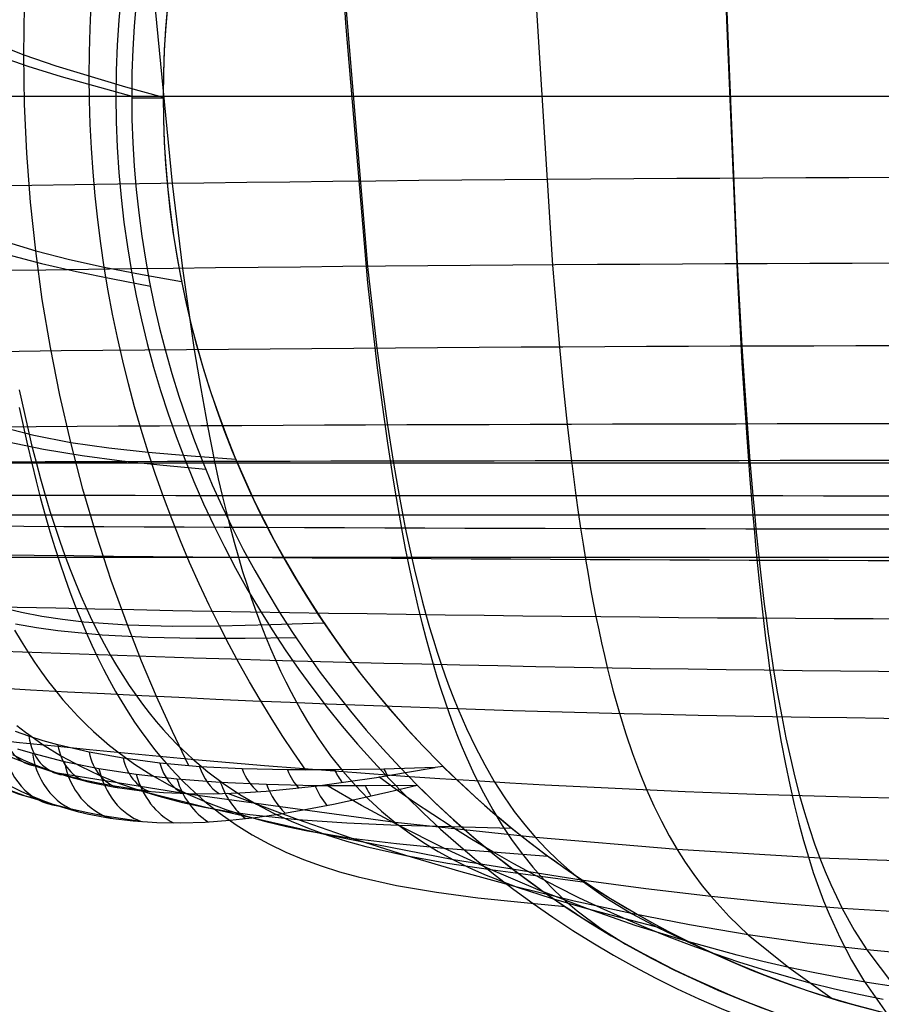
# Model space of a CAD drawing. Extents: x -288 to 235, y -508 to 198.
# Tile 21 of 34: x -104 to -22, y -52 to 42. Entities that reach past the tile are written whole.
import ezdxf

# ---------------------------------------------------------------- set-up
doc = ezdxf.new("R2010")
doc.units = 0
doc.layers.add('STANDARD', color=7, linetype='CONTINUOUS')

msp = doc.modelspace()

# ---------------------------------------------------------------- linework, layer by layer
at = {"layer": 'STANDARD', "color": 253}
for p, q in [((-132.5, 35, 114), (-94.5, 35, 114)), ((-94.5, 35, 114), (-94.5, 35, 143)), ((-94.5, 35, 143), (94.5, 35, 143)), ((-170, 0), (170, 0))]:
    msp.add_line(p, q, dxfattribs=at)
at = {"layer": 'STANDARD', "color": 7}
for p, q in [((-93, 35, 144), (-93, 35, 114)), ((-93, 34.846, 114), (-90, 34.846, 114)), ((-90, 35, 144.777), (-90, 35, 114)), ((-88.271, 17.442, 144.769), (-88.271, 17.442, 114)), ((-91.213, 16.857, 144), (-91.213, 16.857, 114)), ((-83.149, 0.558, 144.815), (-83.149, 0.558, 114)), ((-85.921, -0.59, 144), (-85.921, -0.59, 114)), ((123.554, -5, 244), (-123.556, -5, 244)), ((-142, -9, 956), (142, -9, 956)), ((-142, -9, 896), (142, -9, 896)), ((-74.832, -15.001, 144.901), (-74.832, -15.001, 114)), ((-77.327, -16.668, 144), (-77.327, -16.668, 114)), ((-63.287, -28.99, 145.009), (-64.07, -29.07, 145.811)), ((-64.07, -29.07, 145.811), (-64.07, -29.07, 145.811)), ((-63.64, -28.64, 114), (-63.64, -28.64, 145.006)), ((-63.287, -28.99, 145.009), (-63.64, -28.64, 145.006)), ((-65.761, -30.761, 144), (-65.761, -30.761, 114)), ((-65.761, -30.761, 144), (-65.761, -30.761, 144)), ((-50.001, -39.832, 144.488), (-50.001, -39.832, 114)), ((-51.668, -42.327, 144), (-51.668, -42.327, 114)), ((-34.442, -48.149, 143.987), (-34.442, -48.149, 114)), ((-35.59, -50.921, 144), (-35.59, -50.921, 114))]:
    msp.add_line(p, q, dxfattribs=at)
for points in [[(-73.127, 50.164, 279.024), (-72.6, 41.974, 273.869), (-70.496, 17.185, 259.115), (-69.604, 9.315, 254.207), (-69.119, 5.532, 251.717), (-68.607, 1.873, 249.192), (-68.067, -1.643, 246.622), (-67.787, -3.343, 245.318), (-67.5, -5, 244), (-67.207, -6.606, 242.674), (-66.907, -8.168, 241.332), (-66.6, -9.688, 239.977), (-66.286, -11.167, 238.607), (-65.965, -12.605, 237.224), (-65.636, -14.002, 235.827), (-65.301, -15.36, 234.417), (-64.959, -16.679, 232.995), (-64.61, -17.96, 231.56), (-64.254, -19.204, 230.114), (-63.892, -20.411, 228.655), (-63.522, -21.582, 227.186), (-63.146, -22.718, 225.706), (-62.763, -23.82, 224.215), (-62.373, -24.888, 222.714), (-61.977, -25.923, 221.203), (-61.574, -26.925, 219.683), (-61.164, -27.896, 218.153), (-60.324, -29.746, 215.068), (-59.458, -31.479, 211.951), (-58.566, -33.1, 208.805), (-57.649, -34.615, 205.631), (-56.705, -36.029, 202.434), (-55.737, -37.349, 199.216), (-54.742, -38.581, 195.979), (-53.724, -39.729, 192.727), (-52.68, -40.8, 189.462), (-51.611, -41.8, 186.188), (-50.519, -42.734, 182.906), (-48.261, -44.428, 176.333), (-45.909, -45.929, 169.765), (-43.464, -47.282, 163.226), (-40.928, -48.535, 156.737), (-35.59, -50.921, 144)], [(-36.545, 50.441, 279.328), (-36.281, 42.267, 274.135), (-35.232, 17.433, 259.242), (-34.789, 9.506, 254.288), (-34.549, 5.686, 251.775), (-34.296, 1.983, 249.229), (-34.03, -1.585, 246.64), (-33.75, -5, 244), (-33.606, -6.638, 242.665), (-33.458, -8.234, 241.317), (-33.307, -9.79, 239.954), (-33.152, -11.307, 238.578), (-32.994, -12.784, 237.188), (-32.833, -14.223, 235.786), (-32.668, -15.624, 234.371), (-32.5, -16.988, 232.944), (-32.329, -18.317, 231.505), (-32.154, -19.609, 230.054), (-31.795, -22.09, 227.12), (-31.422, -24.438, 224.144), (-31.037, -26.658, 221.128), (-30.638, -28.755, 218.076), (-30.227, -30.735, 214.99), (-29.803, -32.605, 211.872), (-29.367, -34.369, 208.727), (-28.918, -36.033, 205.555), (-28.456, -37.604, 202.36), (-27.983, -39.085, 199.145), (-27.497, -40.484, 195.912), (-26.999, -41.806, 192.665), (-26.488, -43.056, 189.405), (-25.433, -45.365, 182.859), (-24.33, -47.455, 176.297), (-23.182, -49.372, 169.74), (-20.75, -52.868, 156.729)], [(-87.543, -28.914, 171.545), (-89.122, -25.642, 171.477), (-90.629, -22.308, 171.411), (-92.061, -18.915, 171.347), (-93.416, -15.466, 171.285), (-94.951, -11.213, 171.213), (-96.366, -6.888, 171.145), (-97.657, -2.497, 171.081), (-98.821, 1.954, 171.023), (-99.856, 6.458, 170.969), (-100.759, 11.01, 170.922), (-101.527, 15.603, 170.88), (-102.16, 20.23, 170.845), (-102.654, 24.884, 170.816), (-103.01, 29.559, 170.793), (-103.226, 34.248, 170.777), (-103.303, 38.945, 170.768), (-103.238, 43.642, 170.765)], [(-76.406, -29.316, 158.544), (-77.534, -27.679, 158.517), (-78.634, -26.017, 158.492), (-79.707, -24.331, 158.466), (-80.751, -22.621, 158.44), (-81.767, -20.889, 158.415), (-82.754, -19.135, 158.39), (-83.711, -17.359, 158.365), (-84.637, -15.563, 158.341), (-85.621, -13.564, 158.314), (-86.567, -11.542, 158.289), (-87.475, -9.498, 158.264), (-88.345, -7.432, 158.24), (-89.176, -5.346, 158.217), (-89.967, -3.239, 158.194), (-90.718, -1.115, 158.173), (-91.429, 1.028, 158.153), (-92.099, 3.187, 158.134), (-92.728, 5.362, 158.116), (-93.315, 7.552, 158.1), (-93.86, 9.756, 158.085), (-94.364, 11.972, 158.071), (-94.824, 14.2, 158.058), (-95.243, 16.438, 158.047), (-95.618, 18.686, 158.038), (-95.95, 20.943, 158.03), (-96.238, 23.207, 158.024), (-96.483, 25.478, 158.019), (-96.684, 27.755, 158.016), (-96.841, 30.035, 158.014), (-96.955, 32.319, 158.014), (-97.024, 34.605, 158.015), (-97.05, 36.893, 158.018), (-97.031, 39.18, 158.023), (-96.968, 41.467, 158.029), (-96.861, 43.751, 158.037)], [(-90.775, 43.316, 271.105), (-89.145, 26.656, 261.263), (-88.153, 18.555, 256.452), (-87.033, 10.798, 251.625), (-86.422, 7.094, 249.186), (-85.777, 3.531, 246.719), (-85.094, 0.127, 244.219), (-84.739, -1.509, 242.954), (-84.375, -3.1, 241.678), (-84.003, -4.637, 240.395), (-83.621, -6.129, 239.099), (-83.23, -7.578, 237.789), (-82.829, -8.985, 236.466), (-82.419, -10.35, 235.13), (-81.999, -11.674, 233.781), (-81.57, -12.959, 232.419), (-81.131, -14.203, 231.046), (-80.684, -15.41, 229.66), (-80.226, -16.579, 228.264), (-79.76, -17.711, 226.856), (-79.284, -18.807, 225.437), (-78.799, -19.867, 224.008), (-78.305, -20.893, 222.568), (-77.801, -21.886, 221.118), (-77.289, -22.845, 219.659), (-76.767, -23.772, 218.19), (-76.236, -24.667, 216.711), (-75.697, -25.532, 215.224), (-75.148, -26.367, 213.729), (-74.023, -27.949, 210.713), (-72.862, -29.42, 207.666), (-71.666, -30.786, 204.59), (-70.435, -32.052, 201.489), (-69.168, -33.224, 198.364), (-67.867, -34.307, 195.219), (-66.531, -35.308, 192.055), (-65.16, -36.233, 188.876), (-63.756, -37.086, 185.684), (-62.317, -37.873, 182.483), (-60.844, -38.602, 179.275), (-59.337, -39.276, 176.063), (-56.222, -40.487, 169.641), (-52.974, -41.555, 163.241), (-49.592, -42.529, 156.889), (-46.08, -43.46, 150.611), (-42.309, -44.435, 144.217)], [(-72.591, 43.54, 271.309), (-70.498, 18.741, 256.55), (-69.608, 10.94, 251.686), (-69.123, 7.206, 249.228), (-68.611, 3.608, 246.744), (-68.07, 0.163, 244.227), (-67.789, -1.496, 242.954), (-67.5, -3.111, 241.669), (-67.205, -4.673, 240.379), (-66.903, -6.192, 239.075), (-66.594, -7.67, 237.757), (-66.277, -9.106, 236.427), (-65.952, -10.503, 235.083), (-65.621, -11.859, 233.727), (-65.282, -13.177, 232.359), (-64.935, -14.457, 230.979), (-64.582, -15.7, 229.587), (-64.221, -16.907, 228.184), (-63.853, -18.078, 226.77), (-63.477, -19.214, 225.345), (-63.095, -20.316, 223.91), (-62.705, -21.384, 222.464), (-62.308, -22.42, 221.009), (-61.903, -23.424, 219.543), (-61.492, -24.398, 218.069), (-61.074, -25.34, 216.585), (-60.216, -27.137, 213.592), (-59.33, -28.821, 210.566), (-58.415, -30.399, 207.509), (-57.473, -31.874, 204.423), (-56.504, -33.254, 201.312), (-55.507, -34.544, 198.178), (-54.482, -35.749, 195.022), (-53.431, -36.875, 191.849), (-52.352, -37.928, 188.659), (-51.247, -38.913, 185.457), (-50.115, -39.836, 182.245), (-47.77, -41.517, 175.801), (-45.318, -43.017, 169.351), (-42.759, -44.382, 162.919), (-40.094, -45.66, 156.528), (-37.322, -46.899, 150.205), (-34.448, -48.147, 143.987)], [(-54.427, 43.716, 271.469), (-52.86, 18.888, 256.626), (-52.195, 11.051, 251.733), (-51.833, 7.295, 249.261), (-51.452, 3.669, 246.764), (-51.049, 0.191, 244.233), (-50.625, -3.119, 241.663), (-50.406, -4.702, 240.366), (-50.181, -6.242, 239.056), (-49.951, -7.742, 237.733), (-49.716, -9.202, 236.396), (-49.475, -10.623, 235.047), (-49.228, -12.005, 233.686), (-48.977, -13.349, 232.313), (-48.719, -14.657, 230.927), (-48.457, -15.929, 229.531), (-48.189, -17.165, 228.123), (-47.916, -18.367, 226.704), (-47.637, -19.534, 225.274), (-47.353, -20.669, 223.835), (-47.064, -21.771, 222.385), (-46.47, -23.881, 219.455), (-45.855, -25.87, 216.489), (-45.219, -27.745, 213.488), (-44.563, -29.51, 210.453), (-43.885, -31.171, 207.389), (-43.188, -32.734, 204.296), (-42.47, -34.204, 201.178), (-41.732, -35.587, 198.036), (-40.973, -36.889, 194.873), (-40.195, -38.115, 191.692), (-39.397, -39.27, 188.495), (-38.578, -40.36, 185.285), (-37.74, -41.39, 182.065), (-36.005, -43.294, 175.603), (-34.191, -45.027, 169.131), (-30.324, -48.157, 156.25), (-26.202, -51.101, 143.802)], [(-36.277, 43.843, 271.583), (-35.233, 18.994, 256.68), (-34.791, 11.132, 251.766), (-34.551, 7.358, 249.285), (-34.298, 3.712, 246.777), (-34.031, 0.212, 244.237), (-33.75, -3.126, 241.658), (-33.605, -4.722, 240.357), (-33.456, -6.278, 239.042), (-33.304, -7.794, 237.715), (-33.148, -9.271, 236.375), (-32.988, -10.709, 235.022), (-32.825, -12.11, 233.657), (-32.658, -13.473, 232.28), (-32.488, -14.801, 230.891), (-32.314, -16.093, 229.491), (-32.137, -17.351, 228.079), (-31.772, -19.765, 225.224), (-31.393, -22.05, 222.328), (-31.001, -24.211, 219.393), (-30.594, -26.253, 216.421), (-30.174, -28.183, 213.414), (-29.74, -30.006, 210.375), (-29.292, -31.728, 207.305), (-28.832, -33.355, 204.207), (-28.357, -34.89, 201.084), (-27.87, -36.342, 197.937), (-27.369, -37.713, 194.769), (-26.855, -39.011, 191.583), (-26.328, -40.241, 188.381), (-25.235, -42.516, 181.94), (-24.089, -44.583, 175.465), (-22.892, -46.485, 168.978), (-18.983, -51.649, 149.663)], [(-131.603, 42.978, 234.052), (-131.09, 41.931, 232.592), (-130.043, 39.933, 229.645), (-128.969, 38.057, 226.664), (-127.866, 36.3, 223.652), (-126.736, 34.656, 220.611), (-125.578, 33.12, 217.541), (-124.392, 31.689, 214.446), (-123.179, 30.356, 211.327), (-121.937, 29.118, 208.187), (-120.667, 27.97, 205.028), (-119.37, 26.906, 201.851), (-118.044, 25.923, 198.658), (-116.691, 25.015, 195.452), (-115.309, 24.178, 192.235), (-113.9, 23.406, 189.008), (-110.997, 22.042, 182.536), (-107.981, 20.883, 176.05), (-104.853, 19.893, 169.568), (-101.613, 19.034, 163.105), (-98.259, 18.267, 156.679), (-94.793, 17.554, 150.305), (-91.213, 16.857, 144)], [(-128.764, 43.012, 235.021), (-128.253, 41.971, 233.565), (-127.209, 39.983, 230.627), (-126.138, 38.118, 227.656), (-125.039, 36.372, 224.654), (-123.914, 34.74, 221.623), (-122.76, 33.217, 218.566), (-121.58, 31.798, 215.484), (-120.371, 30.479, 212.378), (-119.136, 29.254, 209.252), (-117.872, 28.12, 206.107), (-116.582, 27.071, 202.946), (-115.264, 26.102, 199.769), (-113.918, 25.21, 196.58), (-112.545, 24.388, 193.38), (-111.144, 23.633, 190.171), (-109.715, 22.94, 186.955), (-108.259, 22.303, 183.735), (-105.265, 21.181, 177.287), (-102.16, 20.23, 170.845), (-98.944, 19.411, 164.423), (-95.618, 18.686, 158.038), (-91.992, 17.984, 151.365), (-88.242, 17.299, 144.769)], [(-114.662, 42.911, 188.826), (-111.885, 41.422, 182.386), (-109.003, 40.109, 175.936), (-106.016, 38.94, 169.488), (-102.923, 37.878, 163.057), (-99.722, 36.891, 156.656), (-93, 35, 144)], [(-111.899, 42.922, 189.994), (-109.137, 41.431, 183.59), (-106.272, 40.116, 177.177), (-103.303, 38.945, 170.768), (-100.229, 37.882, 164.377), (-93.583, 35.892, 151.364), (-90, 34.896, 144.777)], [(-103.734, 6.96, 249.134), (-102.951, 3.439, 246.689), (-102.543, 1.739, 245.454), (-102.124, 0.084, 244.21), (-101.693, -1.525, 242.955), (-101.25, -3.087, 241.689), (-100.798, -4.593, 240.416), (-100.333, -6.053, 239.129), (-99.858, -7.468, 237.829), (-99.37, -8.839, 236.514), (-98.871, -10.166, 235.187), (-98.36, -11.452, 233.846), (-97.837, -12.695, 232.493), (-97.303, -13.898, 231.128), (-96.757, -15.06, 229.751), (-96.199, -16.184, 228.362), (-95.631, -17.269, 226.962), (-95.05, -18.317, 225.551), (-94.459, -19.328, 224.129), (-93.855, -20.303, 222.697), (-93.241, -21.242, 221.254), (-92.615, -22.148, 219.802), (-91.978, -23.02, 218.34), (-91.33, -23.859, 216.869), (-90.67, -24.666, 215.388), (-90, -25.441, 213.899), (-89.318, -26.187, 212.402), (-88.625, -26.902, 210.897), (-87.207, -28.246, 207.863), (-85.744, -29.481, 204.8), (-84.239, -30.611, 201.711), (-82.69, -31.643, 198.599), (-81.098, -32.582, 195.466), (-79.464, -33.435, 192.314), (-77.787, -34.207, 189.147), (-76.069, -34.904, 185.968), (-74.309, -35.532, 182.78), (-72.508, -36.098, 179.586), (-70.666, -36.606, 176.388), (-66.859, -37.478, 169.995), (-62.892, -38.197, 163.628), (-58.77, -38.815, 157.312), (-54.498, -39.384, 151.073), (-49.747, -40.002, 144.479)], [(-103.728, 5.281, 251.621), (-102.946, 1.695, 249.13), (-102.12, -1.739, 246.593), (-101.691, -3.392, 245.304), (-101.25, -5, 244), (-100.8, -6.554, 242.687), (-100.339, -8.061, 241.358), (-99.867, -9.523, 240.014), (-99.383, -10.94, 238.655), (-98.889, -12.313, 237.282), (-98.383, -13.643, 235.895), (-97.866, -14.931, 234.494), (-97.338, -16.176, 233.079), (-96.8, -17.381, 231.652), (-96.25, -18.546, 230.212), (-95.69, -19.67, 228.759), (-95.119, -20.757, 227.295), (-94.537, -21.805, 225.819), (-93.944, -22.816, 224.333), (-93.341, -23.79, 222.835), (-92.727, -24.729, 221.327), (-92.102, -25.632, 219.809), (-91.467, -26.502, 218.281), (-90.821, -27.337, 216.744), (-90.165, -28.14, 215.199), (-89.499, -28.911, 213.644), (-88.822, -29.651, 212.082), (-88.135, -30.36, 210.511), (-87.438, -31.039, 208.934), (-86.013, -32.311, 205.757), (-84.547, -33.473, 202.556), (-83.042, -34.53, 199.332), (-81.496, -35.489, 196.089), (-79.912, -36.356, 192.83), (-78.288, -37.136, 189.557), (-76.626, -37.836, 186.274), (-74.925, -38.462, 182.983), (-73.187, -39.018, 179.688), (-71.411, -39.513, 176.392), (-67.748, -40.337, 169.807), (-63.939, -40.983, 163.251), (-59.987, -41.498, 156.749), (-55.896, -41.93, 150.324), (-51.668, -42.327, 144)], [(-105.702, 3.513, 183.982), (-102.326, 2.634, 177.5), (-98.821, 1.954, 171.023), (-95.189, 1.433, 164.568), (-91.429, 1.028, 158.153), (-87.32, 0.681, 151.441), (-83.07, 0.368, 144.815)], [(-104.954, 2.056, 176.174), (-101.41, 1.301, 169.654), (-97.734, 0.701, 163.158), (-93.926, 0.213, 156.704), (-89.988, -0.203, 150.312), (-85.921, -0.59, 144)], [(-105.401, -13.797, 190.828), (-103.504, -14.245, 187.579), (-101.567, -14.618, 184.324), (-99.589, -14.92, 181.064), (-97.571, -15.159, 177.803), (-93.416, -15.466, 171.285), (-89.104, -15.585, 164.791), (-84.637, -15.563, 158.341), (-79.735, -15.436, 151.574), (-74.662, -15.256, 144.903)], [(-104.172, -15.962, 228.419), (-103.55, -17.021, 227.023), (-102.916, -18.042, 225.616), (-102.269, -19.025, 224.199), (-101.609, -19.972, 222.771), (-100.937, -20.882, 221.332), (-100.253, -21.757, 219.884), (-99.556, -22.599, 218.426), (-98.847, -23.406, 216.959), (-98.125, -24.181, 215.483), (-97.391, -24.924, 213.998), (-96.646, -25.635, 212.505), (-95.887, -26.316, 211.003), (-95.117, -26.968, 209.494), (-94.335, -27.59, 207.977), (-92.734, -28.752, 204.922), (-91.086, -29.807, 201.84), (-89.39, -30.761, 198.735), (-87.648, -31.62, 195.608), (-85.859, -32.391, 192.464), (-84.024, -33.079, 189.304), (-82.143, -33.69, 186.132), (-80.216, -34.23, 182.95), (-78.245, -34.706, 179.762), (-76.228, -35.123, 176.571), (-72.064, -35.807, 170.193), (-67.728, -36.334, 163.84), (-63.226, -36.754, 157.537), (-58.565, -37.12, 151.31), (-53.301, -37.519, 144.615)], [(-104.094, -15.345, 182.88), (-102.087, -15.699, 179.598), (-100.039, -15.988, 176.313), (-95.819, -16.401, 169.752), (-91.435, -16.63, 163.217), (-86.89, -16.721, 156.733), (-82.186, -16.718, 150.32), (-77.327, -16.668, 144)], [(-103.946, -25.047, 212.617), (-103.121, -25.692, 211.12), (-102.283, -26.306, 209.615), (-101.431, -26.891, 208.102), (-99.689, -27.975, 205.055), (-97.894, -28.95, 201.981), (-96.048, -29.822, 198.883), (-94.15, -30.596, 195.764), (-92.202, -31.28, 192.627), (-90.204, -31.879, 189.474), (-88.156, -32.399, 186.308), (-86.059, -32.846, 183.133), (-83.913, -33.227, 179.952), (-81.719, -33.548, 176.767), (-77.189, -34.033, 170.4), (-72.475, -34.355, 164.057), (-67.586, -34.563, 157.762), (-62.529, -34.71, 151.54), (-56.741, -34.86, 144.75)], [(-64.07, -29.07, 145.811), (-68.937, -29.219, 150.639), (-73.633, -29.304, 155.536), (-78.152, -29.305, 160.482), (-82.458, -29.205, 165.418), (-86.517, -28.991, 170.282), (-90.307, -28.655, 175.017), (-93.82, -28.194, 179.58), (-97.062, -27.61, 183.948), (-100.048, -26.906, 188.109), (-101.433, -26.517, 190.086), (-102.799, -26.089, 192.066), (-104.078, -25.644, 193.948)], [(-91.334, -31.357, 181.784), (-94.636, -30.865, 186.085), (-96.191, -30.57, 188.164), (-97.727, -30.234, 190.253), (-99.166, -29.874, 192.241), (-100.587, -29.473, 194.236), (-101.92, -29.051, 196.137), (-103.237, -28.587, 198.042), (-104.475, -28.105, 199.861)], [(-104.386, -27.823, 203.416), (-103.347, -28.323, 201.579), (-102.295, -28.782, 199.74), (-101.231, -29.2, 197.901), (-100.154, -29.579, 196.063), (-99.066, -29.921, 194.226), (-96.854, -30.497, 190.56), (-94.598, -30.939, 186.91), (-92.3, -31.259, 183.282), (-89.96, -31.465, 179.679), (-87.577, -31.567, 176.104), (-85.153, -31.572, 172.563), (-82.686, -31.489, 169.057), (-80.176, -31.325, 165.591), (-77.62, -31.088, 162.167), (-75.016, -30.785, 158.79), (-72.361, -30.422, 155.462), (-69.654, -30.01, 152.188), (-66.891, -29.556, 148.97), (-64.07, -29.07, 145.811)], [(-103.886, -27.285, 188.539), (-102.478, -27.711, 186.545), (-99.441, -28.493, 182.347), (-96.139, -29.162, 177.942), (-92.559, -29.714, 173.341), (-88.693, -30.147, 168.571), (-84.55, -30.464, 163.674), (-80.152, -30.669, 158.71), (-75.535, -30.776, 153.743), (-70.735, -30.801, 148.832), (-65.761, -30.761, 144)], [(100.069, -29.607, 195.918), (81.098, -32.582, 195.466), (67.867, -34.307, 195.219), (54.482, -35.749, 195.022), (40.973, -36.889, 194.873), (27.369, -37.713, 194.769), (13.701, -38.212, 194.708), (0, -38.378, 194.688), (-13.701, -38.212, 194.708), (-27.369, -37.713, 194.769), (-40.973, -36.889, 194.873), (-54.482, -35.749, 195.022), (-67.867, -34.307, 195.219), (-87.648, -31.62, 195.608), (-100.069, -29.607, 195.918)], [(-21.323, -51.221, 149.71), (-23.651, -50.744, 149.763), (-25.967, -50.219, 149.821), (-28.269, -49.647, 149.886), (-30.557, -49.028, 149.957), (-32.829, -48.363, 150.033), (-35.084, -47.653, 150.116), (-37.322, -46.899, 150.205), (-39.541, -46.102, 150.299), (-41.741, -45.263, 150.398), (-43.921, -44.381, 150.503), (-46.08, -43.46, 150.611), (-48.218, -42.499, 150.723), (-50.335, -41.499, 150.838), (-52.428, -40.46, 150.955), (-54.498, -39.384, 151.073), (-56.544, -38.27, 151.192), (-58.565, -37.12, 151.31), (-60.561, -35.933, 151.426), (-62.529, -34.71, 151.54), (-64.291, -33.57, 151.641), (-66.029, -32.401, 151.738), (-67.742, -31.202, 151.832), (-69.43, -29.974, 151.923)], [(-104.524, -30.855, 203.605), (-103.515, -31.356, 201.686), (-102.496, -31.814, 199.767), (-101.465, -32.228, 197.85), (-100.424, -32.601, 195.934), (-99.372, -32.934, 194.02), (-98.31, -33.228, 192.11), (-97.238, -33.485, 190.204), (-95.065, -33.892, 186.408), (-92.855, -34.166, 182.638), (-90.608, -34.316, 178.898), (-88.322, -34.35, 175.191), (-85.999, -34.277, 171.522), (-83.638, -34.104, 167.893), (-81.234, -33.839, 164.309), (-78.787, -33.488, 160.775), (-76.292, -33.061, 157.295), (-73.745, -32.563, 153.873), (-71.144, -32.007, 150.514), (-68.483, -31.403, 147.222), (-65.761, -30.761, 144)], [(-20.339, -49.973, 156.056), (-22.852, -49.585, 156.096), (-25.354, -49.152, 156.142), (-27.845, -48.676, 156.193), (-30.324, -48.157, 156.25), (-32.789, -47.595, 156.311), (-35.239, -46.991, 156.378), (-40.094, -45.66, 156.528), (-44.88, -44.171, 156.699), (-49.592, -42.529, 156.889), (-54.224, -40.742, 157.095), (-58.77, -38.815, 157.312), (-63.226, -36.754, 157.537), (-67.586, -34.563, 157.762), (-71.072, -32.681, 157.943), (-74.486, -30.717, 158.117)], [(-92.138, -34.227, 181.435), (-95.558, -33.702, 185.765), (-97.17, -33.39, 187.864), (-98.765, -33.035, 189.976), (-100.259, -32.657, 191.988), (-101.735, -32.235, 194.01), (-103.121, -31.793, 195.939), (-104.49, -31.308, 197.875)], [(-18.946, -42.913, 181.896), (-25.235, -42.516, 181.94), (-31.501, -42.008, 181.996), (-37.74, -41.39, 182.065), (-43.946, -40.665, 182.148), (-50.115, -39.836, 182.245), (-62.317, -37.873, 182.483), (-74.309, -35.532, 182.78), (-86.059, -32.846, 183.133), (-92.341, -31.254, 183.345)], [(-17.194, -46.999, 168.926), (-22.892, -46.485, 168.978), (-28.559, -45.826, 169.047), (-34.191, -45.027, 169.131), (-39.779, -44.089, 169.233), (-45.318, -43.017, 169.351), (-50.801, -41.815, 169.488), (-56.222, -40.487, 169.641), (-61.577, -39.04, 169.811), (-66.859, -37.478, 169.995), (-72.064, -35.807, 170.193), (-77.189, -34.033, 170.4), (-83.838, -31.538, 170.682)]]:
    msp.add_polyline3d(points, dxfattribs=at)
at = {"layer": 'STANDARD', "color": 253}
for centre, start, end in [((0, 35, 114), 0, 180), ((0, 35, 143), 0, 180), ((0, 35, 128.5), 0, 180), ((0, 35, 114), 180, 0), ((0, 35, 143), 180, 0), ((0, 35, 128.5), 180, 0)]:
    msp.add_arc(centre, 94.5, start, end, dxfattribs=at)
at = {"layer": 'STANDARD', "color": 7}
for centre, radius, start, end in [((0, 35, 144), 93, 135, 225), ((0, 35, 114), 93, 135, 225), ((0, 35, 129), 93, 135, 225), ((0, 35, 114), 90, 135, 225), ((0, 35, 129.609), 90, 135, 225), ((0, 35, 114), 90, 225, 315), ((0, 35, 129.504), 90, 225, 315), ((0, 35, 144), 93, 225, 247.15951), ((0, 35, 114), 93, 225, 315), ((0, 35, 129), 93, 225, 315), ((0, 35, 144), 93, 247.15948, 292.84052)]:
    msp.add_arc(centre, radius, start, end, dxfattribs=at)
at = {"layer": 'STANDARD', "color": 7, "extrusion": (-0.012696, -0.001659, 0.999918)}
msp.add_arc((1.84, 35.241, 145.849), 89.995, 134.99558, 225.002, dxfattribs=at)
at = {"layer": 'STANDARD', "color": 7, "extrusion": (8.18565e-10, -0.536726, 0.843757)}
msp.add_arc((0, -5562.343, 206.13), 5725.769, 88.686746, 91.313247, dxfattribs=at)
at = {"layer": 'STANDARD', "color": 7, "extrusion": (1.45035e-09, -0.466172, 0.884694)}
msp.add_arc((0, -6580.292, 218.228), 6716.849, 88.8951969, 91.104791, dxfattribs=at)
at = {"layer": 'STANDARD', "color": 7, "extrusion": (5.44126e-10, -0.394997, 0.918683)}
msp.add_arc((0, -8828.155, 226.895), 8937.899, 89.181572, 90.818423, dxfattribs=at)
at = {"layer": 'STANDARD', "color": 7, "extrusion": (-1.8464e-11, -0.309532, 0.950889)}
msp.add_arc((0, -16494.103, 233.508), 16574.055, 89.5655059, 90.4344943, dxfattribs=at)
at = {"layer": 'STANDARD', "color": 7, "extrusion": (-2.81551e-11, -0.211267, 0.977428)}
msp.add_arc((0, -35752.618, 238.679), 35804.441, 89.8005466, 90.1994539, dxfattribs=at)
at = {"layer": 'STANDARD', "color": 7, "extrusion": (3.34825e-12, -0.633965, 0.773361)}
msp.add_arc((0, 92191.169, 188.87), 92040.389, 269.92308596, 270.07691401, dxfattribs=at)
at = {"layer": 'STANDARD', "color": 7, "extrusion": (1.55586e-11, -0.364312, 0.931277)}
msp.add_arc((0, 18744.511, 224.902), 18663.302, 269.6241293, 270.3758705, dxfattribs=at)
at = {"layer": 'STANDARD', "color": 7, "extrusion": (-4.36586e-11, -0.311605, 0.950212)}
msp.add_arc((0, 9803.444, 227.495), 9738.655, 269.2865448, 270.7134555, dxfattribs=at)
at = {"layer": 'STANDARD', "color": 7, "extrusion": (-8.85326e-10, -0.258103, 0.966117)}
msp.add_arc((0, 4583.044, 226.89), 4537.869, 268.500059, 271.499948, dxfattribs=at)
at = {"layer": 'STANDARD', "color": 7, "extrusion": (-4.22581e-09, -0.224112, 0.974564)}
msp.add_arc((0, 2754.615, 223.928), 2723.592, 267.556502, 272.443527, dxfattribs=at)
at = {"layer": 'STANDARD', "color": 7, "extrusion": (-5.15559e-09, -0.198871, 0.980026)}
msp.add_arc((0, 1845.384, 219.83), 1825.75, 266.442976, 273.557058, dxfattribs=at)
at = {"layer": 'STANDARD', "color": 7, "extrusion": (-0.539023, 0.197893, 0.818714)}
for radius, end in [(5, 14.1203), (8, 14.11727)]:
    msp.add_arc((57.439, 42.926, 212.13), radius, 299.78767, end, dxfattribs=at)
at = {"layer": 'STANDARD', "color": 7, "extrusion": (1.29723e-09, -0.162986, 0.986628)}
msp.add_arc((0, 967.698, 209.712), 965.669, 263.6359, 276.364092, dxfattribs=at)
at = {"layer": 'STANDARD', "color": 7, "extrusion": (-0.552883, 0.162742, 0.817212)}
for radius, end in [(5, 7.90273), (8, 7.9007)]:
    msp.add_arc((51.72, 40.547, 209.549), radius, 297.83692, end, dxfattribs=at)
at = {"layer": 'STANDARD', "color": 7, "extrusion": (-0.566662, 0.12926, 0.813748)}
for radius, end in [(5, 1.59169), (8, 1.58762)]:
    msp.add_arc((46.275, 39.313, 206.289), radius, 296.20613, end, dxfattribs=at)
at = {"layer": 'STANDARD', "color": 7, "extrusion": (-0.580515, 0.097718, 0.808365)}
for radius, end in [(5, 355.18972), (8, 355.18553)]:
    msp.add_arc((41.229, 39.152, 202.345), radius, 294.95676, end, dxfattribs=at)
at = {"layer": 'STANDARD', "color": 7, "extrusion": (-0.594597, 0.068413, 0.801108)}
for radius, end in [(5, 348.69225), (8, 348.69219)]:
    msp.add_arc((36.688, 39.959, 197.719), radius, 294.14166, end, dxfattribs=at)
at = {"layer": 'STANDARD', "color": 7, "extrusion": (-0.609037, 0.041687, 0.792046)}
for radius, end in [(5, 342.10059), (8, 342.10165)]:
    msp.add_arc((32.737, 41.605, 192.427), radius, 293.8009, end, dxfattribs=at)
at = {"layer": 'STANDARD', "color": 7, "extrusion": (-0.623939, 0.017846, 0.78127)}
for radius, end in [(5, 335.40024), (8, 335.4003)]:
    msp.add_arc((29.423, 43.94, 186.501), radius, 293.95482, end, dxfattribs=at)
at = {"layer": 'STANDARD', "color": 7, "extrusion": (0.019259, -0.024395, 0.999517)}
msp.add_arc((21.761, 31.973, 144.427), 90.074, 187.02384, 208.85812, dxfattribs=at)
at = {"layer": 'STANDARD', "color": 7, "extrusion": (-0.639346, -0.002857, 0.768914)}
for radius, end in [(5, 328.58475), (8, 328.58493)]:
    msp.add_arc((26.755, 46.804, 179.995), radius, 294.60056, end, dxfattribs=at)
at = {"layer": 'STANDARD', "color": 7, "extrusion": (-0.655222, -0.020266, 0.755164)}
for radius, end in [(5, 321.68113), (8, 321.68287)]:
    msp.add_arc((24.706, 50.033, 172.991), radius, 295.70994, end, dxfattribs=at)
at = {"layer": 'STANDARD', "color": 7, "extrusion": (-0.671466, -0.034368, 0.740238)}
for radius, end in [(5, 314.75727), (8, 314.7591)]:
    msp.add_arc((23.214, 53.476, 165.583), radius, 297.23474, end, dxfattribs=at)
at = {"layer": 'STANDARD', "color": 7, "extrusion": (-0.687939, -0.04526, 0.724356)}
for radius, end in [(5, 307.93086), (8, 307.93145)]:
    msp.add_arc((22.198, 57.006, 157.863), radius, 299.11734, end, dxfattribs=at)
at = {"layer": 'STANDARD', "color": 7, "extrusion": (7.58693e-16, -0.061657, 0.998097)}
msp.add_arc((0, 43.798, 146.682), 89.842, 247.11706, 292.88294, dxfattribs=at)

doc.saveas('drawing.dxf')
